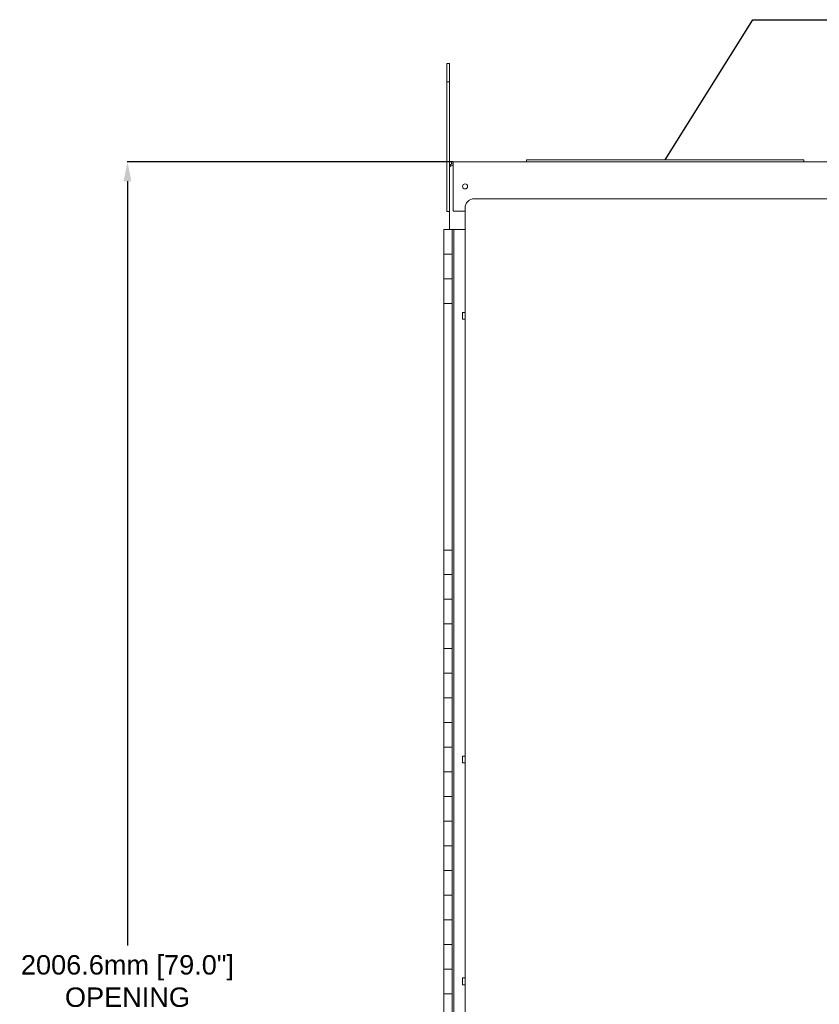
# Model space of a CAD drawing. Header units: inches. Extents: x 1390 to 5322, y 201 to 2979.
# Tile 71 of 85: x 2838 to 3662, y 1917 to 2932. Entities that reach past the tile are written whole.
import ezdxf

# ---------------------------------------------------------------- set-up
doc = ezdxf.new("R2010")
doc.units = ezdxf.units.IN
doc.header["$MEASUREMENT"] = 0
doc.styles.get("Standard").update_dxf_attribs({"font": 'arial.ttf'})
doc.dimstyles.new('BILLSTYLE', dxfattribs={"dimtxt": 20, "dimasz": 20, "dimexe": 0.25, "dimexo": 0.25, "dimgap": 10, "dimtad": 0, "dimtih": 1, "dimtoh": 1, "dimdec": 1, "dimzin": 4, "dimdsep": 46, "dimtxsty": 'Standard', "dimblk": '_FILLED', "dimcen": 0, "dimadec": 0, "dimazin": 0, "dimtfac": 1, "dimtdec": 1, "dimtofl": 0, "dimtmove": 0, "dimatfit": 3, "dimldrblk": '_FILLED', "dimfxl": 1, "dimtolj": 1, "dimtzin": 4, "dimarcsym": 0})

# ---------------------------------------------------------------- blocks, each defined once
blk = doc.blocks.new('_FILLED')
at = {"color": 0, "linetype": 'ByBlock'}
blk.add_solid([(0, 0), (-1, 0.2), (-1, -0.2)], dxfattribs=at)
blk = doc.blocks.new('*D61')
at = {"color": 0, "lineweight": -2, "transparency": 16777216}
for p, q in [((3284.4, 2785.2), (2948.7, 2785.2)), ((2948.9, 2765.2), (2948.9, 1977.7)), ((2948.9, 798.6), (2948.9, 1903.6)), ((3286.3, 778.6), (2948.7, 778.6))]:
    blk.add_line(p, q, dxfattribs=at)
at = {"layer": 'DEFPOINTS', "color": 0, "transparency": 16777216}
for p in [(3284.6, 2785.2), (2948.9, 778.6), (3286.5, 778.6)]:
    blk.add_point(p, dxfattribs=at)
at = {"color": 0, "lineweight": -2, "transparency": 16777216, "xscale": 20, "yscale": 20, "zscale": 20}
for p, rotation in [((2948.9, 2785.2), 90), ((2948.9, 778.6), 270)]:
    blk.add_blockref('_FILLED', p, dxfattribs=dict(at, rotation=rotation))
at = {"color": 0, "transparency": 16777216, "insert": (2948.9, 1967.7), "char_height": 20, "attachment_point": 2}
blk.add_mtext('\\A1;2006.6mm [79.0"]\\POPENING', dxfattribs=at)

msp = doc.modelspace()

# ---------------------------------------------------------------- linework, layer by layer
for p, q in [((3503.19, 2787.12), (3593.49, 2931.61)), ((3593.49, 2931.61), (4051.79, 2931.61))]:
    msp.add_line(p, q)
at = {"color": 7, "linetype": 'Continuous', "lineweight": 15}
for p, q in [((3277.91, 2886.52), (3280.94, 2886.52)), ((3277.91, 2867.47), (3277.91, 2886.52)), ((3280.94, 2867.47), (3280.94, 2886.52)), ((3277.91, 2867.47), (3280.94, 2867.47)), ((3277.91, 2734.12), (3277.91, 2867.47)), ((3280.94, 2779.65), (3280.94, 2867.47)), ((3282.85, 2785.2), (3282.85, 2782.86)), ((3284.63, 2785.2), (3282.85, 2785.2)), ((3284.62, 2783.32), (3284.63, 2783.32)), ((3284.62, 2781.43), (3284.63, 2781.43)), ((3284.62, 2781.25), (3284.63, 2781.25)), ((3284.63, 2781.55), (3284.63, 2785.22)), ((3284.63, 2785.22), (4293.26, 2785.22)), ((3284.63, 2734.4), (3284.63, 2781.55)), ((3360.32, 2787.12), (3360.32, 2785.22)), ((3646.07, 2787.12), (3360.32, 2787.12)), ((3646.07, 2787.12), (3646.07, 2785.22)), ((3280.94, 2715.35), (3280.94, 2779.65)), ((4223.92, 2747.1), (3306.34, 2747.1)), ((3277.91, 2734.12), (3280.94, 2734.12)), ((3296.82, 2734.4), (3284.63, 2734.4)), ((3296.82, 2737.58), (3296.82, 2734.4)), ((3296.82, 918.3), (3296.82, 2734.4)), ((3275.05, 2715.35), (3275.05, 2689.95)), ((3283.43, 2715.35), (3275.05, 2715.35)), ((3283.43, 937.35), (3283.43, 2715.35)), ((3283.43, 2715.35), (3285.21, 2715.35)), ((3285.21, 937.35), (3285.21, 2715.35)), ((3285.21, 2715.35), (3296.82, 2715.35)), ((3275.05, 2689.95), (3275.05, 2664.55)), ((3275.05, 2689.95), (3283.43, 2689.95)), ((3275.05, 2664.55), (3275.05, 2639.15)), ((3283.43, 2664.55), (3275.05, 2664.55)), ((3275.05, 2639.15), (3275.05, 2385.15)), ((3275.05, 2639.15), (3283.43, 2639.15)), ((3296.82, 2630.02), (3294.04, 2630.02)), ((3294.04, 2630.02), (3294.04, 2622.88)), ((3294.04, 2622.88), (3296.82, 2622.88)), ((3275.05, 2385.15), (3275.05, 2359.75)), ((3283.43, 2385.15), (3275.05, 2385.15)), ((3275.05, 2359.75), (3275.05, 2334.35)), ((3275.05, 2359.75), (3283.43, 2359.75)), ((3275.05, 2334.35), (3275.05, 2308.95)), ((3283.43, 2334.35), (3275.05, 2334.35)), ((3275.05, 2308.95), (3275.05, 2283.55)), ((3275.05, 2308.95), (3283.43, 2308.95)), ((3275.05, 2283.55), (3275.05, 2258.15)), ((3283.43, 2283.55), (3275.05, 2283.55)), ((3275.05, 2258.15), (3275.05, 2232.75)), ((3275.05, 2258.15), (3283.43, 2258.15)), ((3275.05, 2232.75), (3275.05, 2207.35)), ((3283.43, 2232.75), (3275.05, 2232.75)), ((3275.05, 2207.35), (3275.05, 2181.95)), ((3275.05, 2207.35), (3283.43, 2207.35)), ((3275.05, 2181.95), (3275.05, 2156.55)), ((3283.43, 2181.95), (3275.05, 2181.95)), ((3296.82, 2172.82), (3294.04, 2172.82)), ((3294.04, 2172.82), (3294.04, 2165.68)), ((3294.04, 2165.68), (3296.82, 2165.68)), ((3275.05, 2156.55), (3275.05, 2131.15)), ((3275.05, 2156.55), (3283.43, 2156.55)), ((3275.05, 2131.15), (3275.05, 2105.75)), ((3283.43, 2131.15), (3275.05, 2131.15)), ((3275.05, 2105.75), (3275.05, 2080.35)), ((3275.05, 2105.75), (3283.43, 2105.75)), ((3275.05, 2080.35), (3275.05, 2054.95)), ((3283.43, 2080.35), (3275.05, 2080.35)), ((3275.05, 2054.95), (3275.05, 2029.55)), ((3275.05, 2054.95), (3283.43, 2054.95)), ((3275.05, 2029.55), (3275.05, 2004.15)), ((3283.43, 2029.55), (3275.05, 2029.55)), ((3275.05, 2004.15), (3275.05, 1978.75)), ((3275.05, 2004.15), (3283.43, 2004.15)), ((3275.05, 1978.75), (3275.05, 1953.35)), ((3283.43, 1978.75), (3275.05, 1978.75)), ((3275.05, 1953.35), (3275.05, 1927.95)), ((3275.05, 1953.35), (3283.43, 1953.35)), ((3296.82, 1944.22), (3294.04, 1944.22)), ((3294.04, 1944.22), (3294.04, 1937.08)), ((3275.05, 1927.95), (3275.05, 1902.55)), ((3283.43, 1927.95), (3275.05, 1927.95)), ((3294.04, 1937.08), (3296.82, 1937.08))]:
    msp.add_line(p, q, dxfattribs=at)
at = {"color": 7, "linetype": 'Continuous', "lineweight": 15, "flags": 128}
for points in [[(3280.94, 2779.65), (3281.03, 2780.02), (3281.24, 2780.32), (3281.37, 2780.45), (3281.51, 2780.57), (3281.66, 2780.66), (3281.8, 2780.75), (3282.33, 2780.96), (3282.99, 2781.11), (3283.76, 2781.21), (3284.62, 2781.25)], [(3284.62, 2781.43), (3283.85, 2781.25), (3283.8, 2781.21)]]:
    msp.add_lwpolyline(points, dxfattribs=at)
at = {"color": 7, "linetype": 'Continuous', "lineweight": 15}
msp.add_circle((3296.82, 2759.82), 2.58, dxfattribs=at)
for centre, radius in [((3284.62, 2779.65), 3.68), ((3306.34, 2737.58), 9.52)]:
    msp.add_arc(centre, radius, 90, 180, dxfattribs=at)

# ---------------------------------------------------------------- dimensions: what is measured, and where the dimension line sits
dim = msp.add_linear_dim(base=(2948.91, 778.6), p1=(3284.63, 2785.22), p2=(3286.53, 778.6), angle=90, text='<>\\POPENING', dimstyle='BILLSTYLE', override={"dimpost": 'mm'})
dim.commit()
dim.dimension.update_dxf_attribs({"geometry": '*D61', "text_midpoint": (2948.91, 1940.65), "dimtype": 160})

doc.saveas('drawing.dxf')
